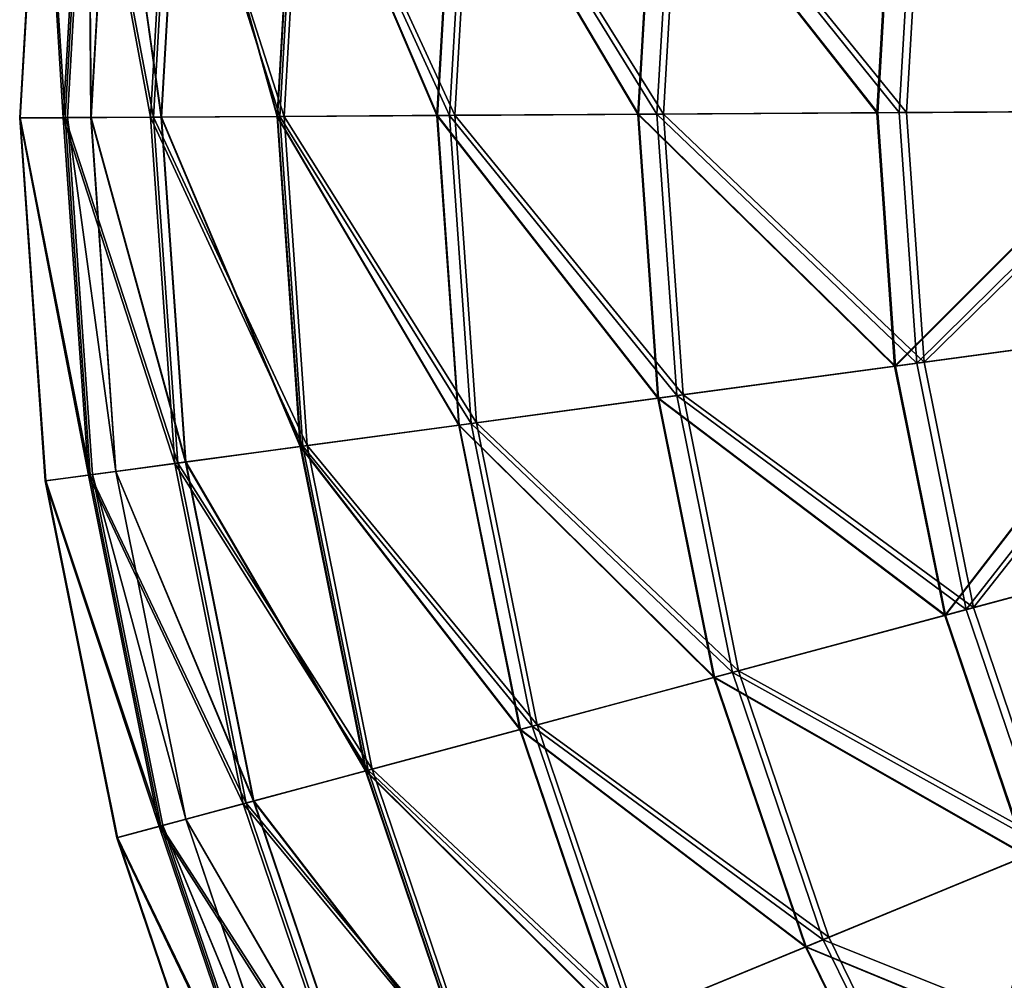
# Model space of a CAD drawing. Header units: millimetres. Extents: x 0 to 153, y 0 to 153.
# Tile 13 of 176: x 0 to 27, y 53 to 79. Entities that reach past the tile are written whole.
import ezdxf

# ---------------------------------------------------------------- set-up
doc = ezdxf.new("R2010")
doc.units = ezdxf.units.MM
doc.header["$LTSCALE"] = 25.4
doc.layers.get('0').update_dxf_attribs({"true_color": 0xff5454})

# ---------------------------------------------------------------- blocks, each defined once
blk = doc.blocks.new('KARO-10305.STL')
at = {"color": 7, "true_color": 0xffffff}
mesh = blk.add_polyface(dxfattribs=at)
corners = [(-75.459, 122.142, 107.766), (-76.064, 131.925, 98.067), (-76.633, 122.135, 98.067), (-74.899, 131.782, 107.766)]
mesh.append_faces([[corners[k] for k in face] for face in [(0, 1, 2), (1, 0, 3)]], dxfattribs={"vtx0": -1, "color": 7})
mesh = blk.add_polyface(dxfattribs=at)
corners = [(-76.064, 131.925, 98.067), (-76.616, 122.135, 88.298), (-76.633, 122.135, 98.067), (-76.047, 131.923, 88.298)]
mesh.append_faces([[corners[k] for k in face] for face in [(0, 1, 2), (1, 0, 3)]], dxfattribs={"vtx0": -1, "color": 7})
mesh = blk.add_polyface(dxfattribs=at)
corners = [(-76.047, 131.923, 88.298), (-75.409, 122.143, 78.603), (-76.616, 122.135, 88.298), (-74.849, 131.776, 78.603)]
mesh.append_faces([[corners[k] for k in face] for face in [(0, 1, 2), (1, 0, 3)]], dxfattribs={"vtx0": -1, "color": 7})
mesh = blk.add_polyface(dxfattribs=at)
corners = [(-73.112, 122.157, 117.249), (-74.899, 131.782, 107.766), (-75.459, 122.142, 107.766), (-72.569, 131.496, 117.249)]
mesh.append_faces([[corners[k] for k in face] for face in [(0, 1, 2), (1, 0, 3)]], dxfattribs={"vtx0": -1, "color": 7})
mesh = blk.add_polyface(dxfattribs=at)
corners = [(-74.849, 131.776, 78.603), (-73.029, 122.157, 69.128), (-75.409, 122.143, 78.603), (-72.486, 131.486, 69.128)]
mesh.append_faces([[corners[k] for k in face] for face in [(0, 1, 2), (1, 0, 3)]], dxfattribs={"vtx0": -1, "color": 7})
mesh = blk.add_polyface(dxfattribs=at)
corners = [(-74.789, 131.769, 93.284), (-74.715, 122.147, 103.284), (-75.348, 122.143, 93.284), (-74.16, 131.691, 103.284)]
mesh.append_faces([[corners[k] for k in face] for face in [(0, 1, 2), (1, 0, 3)]], dxfattribs={"vtx0": -1, "color": 7})
mesh = blk.add_polyface(dxfattribs=at)
corners = [(-74.711, 122.147, 83.285), (-74.789, 131.769, 93.284), (-75.348, 122.143, 93.284), (-74.156, 131.691, 83.285)]
mesh.append_faces([[corners[k] for k in face] for face in [(0, 1, 2), (1, 0, 3)]], dxfattribs={"vtx0": -1, "color": 7})
mesh = blk.add_polyface(dxfattribs=at)
corners = [(-74.16, 131.691, 103.284), (-72.821, 122.158, 113.123), (-74.715, 122.147, 103.284), (-72.28, 131.461, 113.123)]
mesh.append_faces([[corners[k] for k in face] for face in [(0, 1, 2), (1, 0, 3)]], dxfattribs={"vtx0": -1, "color": 7})
mesh = blk.add_polyface(dxfattribs=at)
corners = [(-72.813, 122.158, 73.446), (-74.156, 131.691, 83.285), (-74.711, 122.147, 83.285), (-72.272, 131.46, 73.446)]
mesh.append_faces([[corners[k] for k in face] for face in [(0, 1, 2), (1, 0, 3)]], dxfattribs={"vtx0": -1, "color": 7})
mesh = blk.add_polyface(dxfattribs=at)
corners = [(-69.626, 122.178, 126.376), (-72.569, 131.496, 117.249), (-73.112, 122.157, 117.249), (-69.109, 131.071, 126.376)]
mesh.append_faces([[corners[k] for k in face] for face in [(0, 1, 2), (1, 0, 3)]], dxfattribs={"vtx0": -1, "color": 7})
mesh = blk.add_polyface(dxfattribs=at)
corners = [(-72.486, 131.486, 69.128), (-69.511, 122.178, 60.014), (-73.029, 122.157, 69.128), (-68.995, 131.057, 60.014)]
mesh.append_faces([[corners[k] for k in face] for face in [(0, 1, 2), (1, 0, 3)]], dxfattribs={"vtx0": -1, "color": 7})
mesh = blk.add_polyface(dxfattribs=at)
corners = [(-72.28, 131.461, 113.123), (-69.697, 122.177, 122.643), (-72.821, 122.158, 113.123), (-69.18, 131.08, 122.643)]
mesh.append_faces([[corners[k] for k in face] for face in [(0, 1, 2), (1, 0, 3)]], dxfattribs={"vtx0": -1, "color": 7})
mesh = blk.add_polyface(dxfattribs=at)
corners = [(-69.684, 122.177, 63.927), (-72.272, 131.46, 73.446), (-72.813, 122.158, 73.446), (-69.167, 131.078, 63.927)]
mesh.append_faces([[corners[k] for k in face] for face in [(0, 1, 2), (1, 0, 3)]], dxfattribs={"vtx0": -1, "color": 7})
mesh = blk.add_polyface(dxfattribs=at)
corners = [(-69.18, 131.08, 122.643), (-65.393, 122.203, 131.692), (-69.697, 122.177, 122.643), (-64.908, 130.555, 131.692)]
mesh.append_faces([[corners[k] for k in face] for face in [(0, 1, 2), (1, 0, 3)]], dxfattribs={"vtx0": -1, "color": 7})
mesh = blk.add_polyface(dxfattribs=at)
corners = [(-65.377, 122.203, 54.881), (-69.167, 131.078, 63.927), (-69.684, 122.177, 63.927), (-64.891, 130.553, 54.881)]
mesh.append_faces([[corners[k] for k in face] for face in [(0, 1, 2), (1, 0, 3)]], dxfattribs={"vtx0": -1, "color": 7})
mesh = blk.add_polyface(dxfattribs=at)
corners = [(-65.054, 122.205, 135.009), (-69.109, 131.071, 126.376), (-69.626, 122.178, 126.376), (-64.571, 130.514, 135.009)]
mesh.append_faces([[corners[k] for k in face] for face in [(0, 1, 2), (1, 0, 3)]], dxfattribs={"vtx0": -1, "color": 7})
mesh = blk.add_polyface(dxfattribs=at)
corners = [(-68.995, 131.057, 60.014), (-64.909, 122.206, 51.397), (-69.511, 122.178, 60.014), (-64.427, 130.496, 51.397)]
mesh.append_faces([[corners[k] for k in face] for face in [(0, 1, 2), (1, 0, 3)]], dxfattribs={"vtx0": -1, "color": 7})
mesh = blk.add_polyface(dxfattribs=at)
corners = [(-64.908, 130.555, 131.692), (-59.978, 122.236, 140.122), (-65.393, 122.203, 131.692), (-59.533, 129.895, 140.122)]
mesh.append_faces([[corners[k] for k in face] for face in [(0, 1, 2), (1, 0, 3)]], dxfattribs={"vtx0": -1, "color": 7})
mesh = blk.add_polyface(dxfattribs=at)
corners = [(-59.958, 122.236, 46.452), (-64.891, 130.553, 54.881), (-65.377, 122.203, 54.881), (-59.513, 129.893, 46.452)]
mesh.append_faces([[corners[k] for k in face] for face in [(0, 1, 2), (1, 0, 3)]], dxfattribs={"vtx0": -1, "color": 7})
mesh = blk.add_polyface(dxfattribs=at)
corners = [(-59.464, 122.239, 143.021), (-64.571, 130.514, 135.009), (-65.054, 122.205, 135.009), (-59.022, 129.833, 143.021)]
mesh.append_faces([[corners[k] for k in face] for face in [(0, 1, 2), (1, 0, 3)]], dxfattribs={"vtx0": -1, "color": 7})
mesh = blk.add_polyface(dxfattribs=at)
corners = [(-64.427, 130.496, 51.397), (-59.291, 122.24, 43.404), (-64.909, 122.206, 51.397), (-58.851, 129.812, 43.404)]
mesh.append_faces([[corners[k] for k in face] for face in [(0, 1, 2), (1, 0, 3)]], dxfattribs={"vtx0": -1, "color": 7})
mesh = blk.add_polyface(dxfattribs=at)
corners = [(-59.533, 129.895, 140.122), (-53.54, 122.275, 147.8), (-59.978, 122.236, 140.122), (-53.143, 129.111, 147.8)]
mesh.append_faces([[corners[k] for k in face] for face in [(0, 1, 2), (1, 0, 3)]], dxfattribs={"vtx0": -1, "color": 7})
mesh = blk.add_polyface(dxfattribs=at)
corners = [(-53.517, 122.275, 38.778), (-59.513, 129.893, 46.452), (-59.958, 122.236, 46.452), (-53.12, 129.108, 38.778)]
mesh.append_faces([[corners[k] for k in face] for face in [(0, 1, 2), (1, 0, 3)]], dxfattribs={"vtx0": -1, "color": 7})
mesh = blk.add_polyface(dxfattribs=at)
corners = [(-52.938, 122.279, 150.291), (-59.022, 129.833, 143.021), (-59.464, 122.239, 143.021), (-52.546, 129.038, 150.291)]
mesh.append_faces([[corners[k] for k in face] for face in [(0, 1, 2), (1, 0, 3)]], dxfattribs={"vtx0": -1, "color": 7})
mesh = blk.add_polyface(dxfattribs=at)
corners = [(-58.851, 129.812, 43.404), (-52.741, 122.28, 36.156), (-59.291, 122.24, 43.404), (-52.349, 129.014, 36.156)]
mesh.append_faces([[corners[k] for k in face] for face in [(0, 1, 2), (1, 0, 3)]], dxfattribs={"vtx0": -1, "color": 7})
mesh = blk.add_polyface(dxfattribs=at)
corners = [(-53.143, 129.111, 147.8), (-46.182, 122.32, 154.601), (-53.54, 122.275, 147.8), (-45.839, 128.214, 154.601)]
mesh.append_faces([[corners[k] for k in face] for face in [(0, 1, 2), (1, 0, 3)]], dxfattribs={"vtx0": -1, "color": 7})
mesh = blk.add_polyface(dxfattribs=at)
corners = [(-46.156, 122.32, 31.98), (-53.12, 129.108, 38.778), (-53.517, 122.275, 38.778), (-45.813, 128.211, 31.98)]
mesh.append_faces([[corners[k] for k in face] for face in [(0, 1, 2), (1, 0, 3)]], dxfattribs={"vtx0": -1, "color": 7})
mesh = blk.add_polyface(dxfattribs=at)
corners = [(-45.576, 122.324, 156.712), (-52.546, 129.038, 150.291), (-52.938, 122.279, 150.291), (-45.238, 128.14, 156.712)]
mesh.append_faces([[corners[k] for k in face] for face in [(0, 1, 2), (1, 0, 3)]], dxfattribs={"vtx0": -1, "color": 7})
mesh = blk.add_polyface(dxfattribs=at)
corners = [(-52.349, 129.014, 36.156), (-45.356, 122.325, 29.761), (-52.741, 122.28, 36.156), (-45.019, 128.114, 29.761)]
mesh.append_faces([[corners[k] for k in face] for face in [(0, 1, 2), (1, 0, 3)]], dxfattribs={"vtx0": -1, "color": 7})
mesh = blk.add_polyface(dxfattribs=at)
corners = [(-46.182, 122.32, 154.601), (-53.06, 115.445, 147.8), (-53.54, 122.275, 147.8), (-45.768, 116.43, 154.601)]
mesh.append_faces([[corners[k] for k in face] for face in [(0, 1, 2), (1, 0, 3)]], dxfattribs={"vtx0": -1, "color": 7})
mesh = blk.add_polyface(dxfattribs=at)
corners = [(-53.037, 115.448, 38.778), (-46.156, 122.32, 31.98), (-53.517, 122.275, 38.778), (-45.742, 116.434, 31.98)]
mesh.append_faces([[corners[k] for k in face] for face in [(0, 1, 2), (1, 0, 3)]], dxfattribs={"vtx0": -1, "color": 7})
mesh = blk.add_polyface(dxfattribs=at)
corners = [(-52.464, 115.525, 150.291), (-45.576, 122.324, 156.712), (-52.938, 122.279, 150.291), (-45.167, 116.511, 156.712)]
mesh.append_faces([[corners[k] for k in face] for face in [(0, 1, 2), (1, 0, 3)]], dxfattribs={"vtx0": -1, "color": 7})
mesh = blk.add_polyface(dxfattribs=at)
corners = [(-45.356, 122.325, 29.761), (-52.268, 115.552, 36.156), (-52.741, 122.28, 36.156), (-44.949, 116.541, 29.761)]
mesh.append_faces([[corners[k] for k in face] for face in [(0, 1, 2), (1, 0, 3)]], dxfattribs={"vtx0": -1, "color": 7})
mesh = blk.add_polyface(dxfattribs=at)
corners = [(-74.782, 112.51, 107.766), (-76.633, 122.135, 98.067), (-75.946, 112.353, 98.067), (-75.459, 122.142, 107.766)]
mesh.append_faces([[corners[k] for k in face] for face in [(0, 1, 2), (1, 0, 3)]], dxfattribs={"vtx0": -1, "color": 7})
mesh = blk.add_polyface(dxfattribs=at)
corners = [(-76.633, 122.135, 98.067), (-75.929, 112.355, 88.298), (-75.946, 112.353, 98.067), (-76.616, 122.135, 88.298)]
mesh.append_faces([[corners[k] for k in face] for face in [(0, 1, 2), (1, 0, 3)]], dxfattribs={"vtx0": -1, "color": 7})
mesh = blk.add_polyface(dxfattribs=at)
corners = [(-76.616, 122.135, 88.298), (-74.732, 112.517, 78.603), (-75.929, 112.355, 88.298), (-75.409, 122.143, 78.603)]
mesh.append_faces([[corners[k] for k in face] for face in [(0, 1, 2), (1, 0, 3)]], dxfattribs={"vtx0": -1, "color": 7})
mesh = blk.add_polyface(dxfattribs=at)
corners = [(-72.456, 112.824, 117.249), (-75.459, 122.142, 107.766), (-74.782, 112.51, 107.766), (-73.112, 122.157, 117.249)]
mesh.append_faces([[corners[k] for k in face] for face in [(0, 1, 2), (1, 0, 3)]], dxfattribs={"vtx0": -1, "color": 7})
mesh = blk.add_polyface(dxfattribs=at)
corners = [(-75.409, 122.143, 78.603), (-72.373, 112.836, 69.128), (-74.732, 112.517, 78.603), (-73.029, 122.157, 69.128)]
mesh.append_faces([[corners[k] for k in face] for face in [(0, 1, 2), (1, 0, 3)]], dxfattribs={"vtx0": -1, "color": 7})
mesh = blk.add_polyface(dxfattribs=at)
corners = [(-74.04, 112.61, 83.285), (-75.348, 122.143, 93.284), (-74.672, 112.525, 93.284), (-74.711, 122.147, 83.285)]
mesh.append_faces([[corners[k] for k in face] for face in [(0, 1, 2), (1, 0, 3)]], dxfattribs={"vtx0": -1, "color": 7})
mesh = blk.add_polyface(dxfattribs=at)
corners = [(-75.348, 122.143, 93.284), (-74.044, 112.61, 103.284), (-74.672, 112.525, 93.284), (-74.715, 122.147, 103.284)]
mesh.append_faces([[corners[k] for k in face] for face in [(0, 1, 2), (1, 0, 3)]], dxfattribs={"vtx0": -1, "color": 7})
mesh = blk.add_polyface(dxfattribs=at)
corners = [(-74.715, 122.147, 103.284), (-72.168, 112.863, 113.123), (-74.044, 112.61, 103.284), (-72.821, 122.158, 113.123)]
mesh.append_faces([[corners[k] for k in face] for face in [(0, 1, 2), (1, 0, 3)]], dxfattribs={"vtx0": -1, "color": 7})
mesh = blk.add_polyface(dxfattribs=at)
corners = [(-72.159, 112.865, 73.446), (-74.711, 122.147, 83.285), (-74.04, 112.61, 83.285), (-72.813, 122.158, 73.446)]
mesh.append_faces([[corners[k] for k in face] for face in [(0, 1, 2), (1, 0, 3)]], dxfattribs={"vtx0": -1, "color": 7})
mesh = blk.add_polyface(dxfattribs=at)
corners = [(-69.001, 113.291, 126.376), (-73.112, 122.157, 117.249), (-72.456, 112.824, 117.249), (-69.626, 122.178, 126.376)]
mesh.append_faces([[corners[k] for k in face] for face in [(0, 1, 2), (1, 0, 3)]], dxfattribs={"vtx0": -1, "color": 7})
mesh = blk.add_polyface(dxfattribs=at)
corners = [(-73.029, 122.157, 69.128), (-68.888, 113.307, 60.014), (-72.373, 112.836, 69.128), (-69.511, 122.178, 60.014)]
mesh.append_faces([[corners[k] for k in face] for face in [(0, 1, 2), (1, 0, 3)]], dxfattribs={"vtx0": -1, "color": 7})
mesh = blk.add_polyface(dxfattribs=at)
corners = [(-72.821, 122.158, 113.123), (-69.072, 113.282, 122.643), (-72.168, 112.863, 113.123), (-69.697, 122.177, 122.643)]
mesh.append_faces([[corners[k] for k in face] for face in [(0, 1, 2), (1, 0, 3)]], dxfattribs={"vtx0": -1, "color": 7})
mesh = blk.add_polyface(dxfattribs=at)
corners = [(-69.059, 113.283, 63.927), (-72.813, 122.158, 73.446), (-72.159, 112.865, 73.446), (-69.684, 122.177, 63.927)]
mesh.append_faces([[corners[k] for k in face] for face in [(0, 1, 2), (1, 0, 3)]], dxfattribs={"vtx0": -1, "color": 7})
mesh = blk.add_polyface(dxfattribs=at)
corners = [(-69.697, 122.177, 122.643), (-64.806, 113.858, 131.692), (-69.072, 113.282, 122.643), (-65.393, 122.203, 131.692)]
mesh.append_faces([[corners[k] for k in face] for face in [(0, 1, 2), (1, 0, 3)]], dxfattribs={"vtx0": -1, "color": 7})
mesh = blk.add_polyface(dxfattribs=at)
corners = [(-64.79, 113.86, 54.881), (-69.684, 122.177, 63.927), (-69.059, 113.283, 63.927), (-65.377, 122.203, 54.881)]
mesh.append_faces([[corners[k] for k in face] for face in [(0, 1, 2), (1, 0, 3)]], dxfattribs={"vtx0": -1, "color": 7})
mesh = blk.add_polyface(dxfattribs=at)
corners = [(-64.47, 113.903, 135.009), (-69.626, 122.178, 126.376), (-69.001, 113.291, 126.376), (-65.054, 122.205, 135.009)]
mesh.append_faces([[corners[k] for k in face] for face in [(0, 1, 2), (1, 0, 3)]], dxfattribs={"vtx0": -1, "color": 7})
mesh = blk.add_polyface(dxfattribs=at)
corners = [(-69.511, 122.178, 60.014), (-64.327, 113.923, 51.397), (-68.888, 113.307, 60.014), (-64.909, 122.206, 51.397)]
mesh.append_faces([[corners[k] for k in face] for face in [(0, 1, 2), (1, 0, 3)]], dxfattribs={"vtx0": -1, "color": 7})
mesh = blk.add_polyface(dxfattribs=at)
corners = [(-65.393, 122.203, 131.692), (-59.44, 114.583, 140.122), (-64.806, 113.858, 131.692), (-59.978, 122.236, 140.122)]
mesh.append_faces([[corners[k] for k in face] for face in [(0, 1, 2), (1, 0, 3)]], dxfattribs={"vtx0": -1, "color": 7})
mesh = blk.add_polyface(dxfattribs=at)
corners = [(-59.421, 114.586, 46.452), (-65.377, 122.203, 54.881), (-64.79, 113.86, 54.881), (-59.958, 122.236, 46.452)]
mesh.append_faces([[corners[k] for k in face] for face in [(0, 1, 2), (1, 0, 3)]], dxfattribs={"vtx0": -1, "color": 7})
mesh = blk.add_polyface(dxfattribs=at)
corners = [(-58.93, 114.652, 143.021), (-65.054, 122.205, 135.009), (-64.47, 113.903, 135.009), (-59.464, 122.239, 143.021)]
mesh.append_faces([[corners[k] for k in face] for face in [(0, 1, 2), (1, 0, 3)]], dxfattribs={"vtx0": -1, "color": 7})
mesh = blk.add_polyface(dxfattribs=at)
corners = [(-64.909, 122.206, 51.397), (-58.759, 114.675, 43.404), (-64.327, 113.923, 51.397), (-59.291, 122.24, 43.404)]
mesh.append_faces([[corners[k] for k in face] for face in [(0, 1, 2), (1, 0, 3)]], dxfattribs={"vtx0": -1, "color": 7})
mesh = blk.add_polyface(dxfattribs=at)
corners = [(-59.978, 122.236, 140.122), (-53.06, 115.445, 147.8), (-59.44, 114.583, 140.122), (-53.54, 122.275, 147.8)]
mesh.append_faces([[corners[k] for k in face] for face in [(0, 1, 2), (1, 0, 3)]], dxfattribs={"vtx0": -1, "color": 7})
mesh = blk.add_polyface(dxfattribs=at)
corners = [(-53.037, 115.448, 38.778), (-59.958, 122.236, 46.452), (-59.421, 114.586, 46.452), (-53.517, 122.275, 38.778)]
mesh.append_faces([[corners[k] for k in face] for face in [(0, 1, 2), (1, 0, 3)]], dxfattribs={"vtx0": -1, "color": 7})
mesh = blk.add_polyface(dxfattribs=at)
corners = [(-52.464, 115.525, 150.291), (-59.464, 122.239, 143.021), (-58.93, 114.652, 143.021), (-52.938, 122.279, 150.291)]
mesh.append_faces([[corners[k] for k in face] for face in [(0, 1, 2), (1, 0, 3)]], dxfattribs={"vtx0": -1, "color": 7})
mesh = blk.add_polyface(dxfattribs=at)
corners = [(-59.291, 122.24, 43.404), (-52.268, 115.552, 36.156), (-58.759, 114.675, 43.404), (-52.741, 122.28, 36.156)]
mesh.append_faces([[corners[k] for k in face] for face in [(0, 1, 2), (1, 0, 3)]], dxfattribs={"vtx0": -1, "color": 7})
mesh = blk.add_polyface(dxfattribs=at)
corners = [(-51.129, 108.888, 150.291), (-45.167, 116.511, 156.712), (-52.464, 115.525, 150.291), (-44.019, 110.799, 156.712)]
mesh.append_faces([[corners[k] for k in face] for face in [(0, 1, 2), (1, 0, 3)]], dxfattribs={"vtx0": -1, "color": 7})
mesh = blk.add_polyface(dxfattribs=at)
corners = [(-44.949, 116.541, 29.761), (-50.938, 108.939, 36.156), (-52.268, 115.552, 36.156), (-43.806, 110.856, 29.761)]
mesh.append_faces([[corners[k] for k in face] for face in [(0, 1, 2), (1, 0, 3)]], dxfattribs={"vtx0": -1, "color": 7})
mesh = blk.add_polyface(dxfattribs=at)
corners = [(-45.768, 116.43, 154.601), (-51.71, 108.732, 147.8), (-53.06, 115.445, 147.8), (-44.604, 110.642, 154.601)]
mesh.append_faces([[corners[k] for k in face] for face in [(0, 1, 2), (1, 0, 3)]], dxfattribs={"vtx0": -1, "color": 7})
mesh = blk.add_polyface(dxfattribs=at)
corners = [(-51.688, 108.738, 38.778), (-45.742, 116.434, 31.98), (-53.037, 115.448, 38.778), (-44.579, 110.648, 31.98)]
mesh.append_faces([[corners[k] for k in face] for face in [(0, 1, 2), (1, 0, 3)]], dxfattribs={"vtx0": -1, "color": 7})
mesh = blk.add_polyface(dxfattribs=at)
corners = [(-59.44, 114.583, 140.122), (-51.71, 108.732, 147.8), (-57.928, 107.061, 140.122), (-53.06, 115.445, 147.8)]
mesh.append_faces([[corners[k] for k in face] for face in [(0, 1, 2), (1, 0, 3)]], dxfattribs={"vtx0": -1, "color": 7})
mesh = blk.add_polyface(dxfattribs=at)
corners = [(-51.688, 108.738, 38.778), (-59.421, 114.586, 46.452), (-57.909, 107.066, 46.452), (-53.037, 115.448, 38.778)]
mesh.append_faces([[corners[k] for k in face] for face in [(0, 1, 2), (1, 0, 3)]], dxfattribs={"vtx0": -1, "color": 7})
mesh = blk.add_polyface(dxfattribs=at)
corners = [(-51.129, 108.888, 150.291), (-58.93, 114.652, 143.021), (-57.431, 107.195, 143.021), (-52.464, 115.525, 150.291)]
mesh.append_faces([[corners[k] for k in face] for face in [(0, 1, 2), (1, 0, 3)]], dxfattribs={"vtx0": -1, "color": 7})
mesh = blk.add_polyface(dxfattribs=at)
corners = [(-58.759, 114.675, 43.404), (-50.938, 108.939, 36.156), (-57.264, 107.24, 43.404), (-52.268, 115.552, 36.156)]
mesh.append_faces([[corners[k] for k in face] for face in [(0, 1, 2), (1, 0, 3)]], dxfattribs={"vtx0": -1, "color": 7})
mesh = blk.add_polyface(dxfattribs=at)
corners = [(-57.431, 107.195, 143.021), (-64.47, 113.903, 135.009), (-62.83, 105.744, 135.009), (-58.93, 114.652, 143.021)]
mesh.append_faces([[corners[k] for k in face] for face in [(0, 1, 2), (1, 0, 3)]], dxfattribs={"vtx0": -1, "color": 7})
mesh = blk.add_polyface(dxfattribs=at)
corners = [(-64.327, 113.923, 51.397), (-57.264, 107.24, 43.404), (-62.69, 105.782, 51.397), (-58.759, 114.675, 43.404)]
mesh.append_faces([[corners[k] for k in face] for face in [(0, 1, 2), (1, 0, 3)]], dxfattribs={"vtx0": -1, "color": 7})
mesh = blk.add_polyface(dxfattribs=at)
corners = [(-64.806, 113.858, 131.692), (-57.928, 107.061, 140.122), (-63.157, 105.656, 131.692), (-59.44, 114.583, 140.122)]
mesh.append_faces([[corners[k] for k in face] for face in [(0, 1, 2), (1, 0, 3)]], dxfattribs={"vtx0": -1, "color": 7})
mesh = blk.add_polyface(dxfattribs=at)
corners = [(-57.909, 107.066, 46.452), (-64.79, 113.86, 54.881), (-63.142, 105.66, 54.881), (-59.421, 114.586, 46.452)]
mesh.append_faces([[corners[k] for k in face] for face in [(0, 1, 2), (1, 0, 3)]], dxfattribs={"vtx0": -1, "color": 7})
mesh = blk.add_polyface(dxfattribs=at)
corners = [(-69.072, 113.282, 122.643), (-63.157, 105.656, 131.692), (-67.314, 104.539, 122.643), (-64.806, 113.858, 131.692)]
mesh.append_faces([[corners[k] for k in face] for face in [(0, 1, 2), (1, 0, 3)]], dxfattribs={"vtx0": -1, "color": 7})
mesh = blk.add_polyface(dxfattribs=at)
corners = [(-63.142, 105.66, 54.881), (-69.059, 113.283, 63.927), (-67.302, 104.542, 63.927), (-64.79, 113.86, 54.881)]
mesh.append_faces([[corners[k] for k in face] for face in [(0, 1, 2), (1, 0, 3)]], dxfattribs={"vtx0": -1, "color": 7})
mesh = blk.add_polyface(dxfattribs=at)
corners = [(-62.83, 105.744, 135.009), (-69.001, 113.291, 126.376), (-67.246, 104.557, 126.376), (-64.47, 113.903, 135.009)]
mesh.append_faces([[corners[k] for k in face] for face in [(0, 1, 2), (1, 0, 3)]], dxfattribs={"vtx0": -1, "color": 7})
mesh = blk.add_polyface(dxfattribs=at)
corners = [(-68.888, 113.307, 60.014), (-62.69, 105.782, 51.397), (-67.135, 104.587, 60.014), (-64.327, 113.923, 51.397)]
mesh.append_faces([[corners[k] for k in face] for face in [(0, 1, 2), (1, 0, 3)]], dxfattribs={"vtx0": -1, "color": 7})
mesh = blk.add_polyface(dxfattribs=at)
corners = [(-67.246, 104.557, 126.376), (-72.456, 112.824, 117.249), (-70.612, 103.653, 117.249), (-69.001, 113.291, 126.376)]
mesh.append_faces([[corners[k] for k in face] for face in [(0, 1, 2), (1, 0, 3)]], dxfattribs={"vtx0": -1, "color": 7})
mesh = blk.add_polyface(dxfattribs=at)
corners = [(-72.373, 112.836, 69.128), (-67.135, 104.587, 60.014), (-70.531, 103.674, 69.128), (-68.888, 113.307, 60.014)]
mesh.append_faces([[corners[k] for k in face] for face in [(0, 1, 2), (1, 0, 3)]], dxfattribs={"vtx0": -1, "color": 7})
mesh = blk.add_polyface(dxfattribs=at)
corners = [(-72.168, 112.863, 113.123), (-67.314, 104.539, 122.643), (-70.331, 103.728, 113.123), (-69.072, 113.282, 122.643)]
mesh.append_faces([[corners[k] for k in face] for face in [(0, 1, 2), (1, 0, 3)]], dxfattribs={"vtx0": -1, "color": 7})
mesh = blk.add_polyface(dxfattribs=at)
corners = [(-67.302, 104.542, 63.927), (-72.159, 112.865, 73.446), (-70.323, 103.73, 73.446), (-69.059, 113.283, 63.927)]
mesh.append_faces([[corners[k] for k in face] for face in [(0, 1, 2), (1, 0, 3)]], dxfattribs={"vtx0": -1, "color": 7})
mesh = blk.add_polyface(dxfattribs=at)
corners = [(-70.612, 103.653, 117.249), (-74.782, 112.51, 107.766), (-72.879, 103.044, 107.766), (-72.456, 112.824, 117.249)]
mesh.append_faces([[corners[k] for k in face] for face in [(0, 1, 2), (1, 0, 3)]], dxfattribs={"vtx0": -1, "color": 7})
mesh = blk.add_polyface(dxfattribs=at)
corners = [(-74.732, 112.517, 78.603), (-70.531, 103.674, 69.128), (-72.83, 103.057, 78.603), (-72.373, 112.836, 69.128)]
mesh.append_faces([[corners[k] for k in face] for face in [(0, 1, 2), (1, 0, 3)]], dxfattribs={"vtx0": -1, "color": 7})
mesh = blk.add_polyface(dxfattribs=at)
corners = [(-74.044, 112.61, 103.284), (-70.331, 103.728, 113.123), (-72.16, 103.237, 103.284), (-72.168, 112.863, 113.123)]
mesh.append_faces([[corners[k] for k in face] for face in [(0, 1, 2), (1, 0, 3)]], dxfattribs={"vtx0": -1, "color": 7})
mesh = blk.add_polyface(dxfattribs=at)
corners = [(-70.323, 103.73, 73.446), (-74.04, 112.61, 83.285), (-72.156, 103.238, 83.285), (-72.159, 112.865, 73.446)]
mesh.append_faces([[corners[k] for k in face] for face in [(0, 1, 2), (1, 0, 3)]], dxfattribs={"vtx0": -1, "color": 7})
mesh = blk.add_polyface(dxfattribs=at)
corners = [(-72.879, 103.044, 107.766), (-75.946, 112.353, 98.067), (-74.013, 102.739, 98.067), (-74.782, 112.51, 107.766)]
mesh.append_faces([[corners[k] for k in face] for face in [(0, 1, 2), (1, 0, 3)]], dxfattribs={"vtx0": -1, "color": 7})
mesh = blk.add_polyface(dxfattribs=at)
corners = [(-75.929, 112.355, 88.298), (-72.83, 103.057, 78.603), (-73.996, 102.743, 88.298), (-74.732, 112.517, 78.603)]
mesh.append_faces([[corners[k] for k in face] for face in [(0, 1, 2), (1, 0, 3)]], dxfattribs={"vtx0": -1, "color": 7})
mesh = blk.add_polyface(dxfattribs=at)
corners = [(-72.156, 103.238, 83.285), (-74.672, 112.525, 93.284), (-72.772, 103.072, 93.284), (-74.04, 112.61, 83.285)]
mesh.append_faces([[corners[k] for k in face] for face in [(0, 1, 2), (1, 0, 3)]], dxfattribs={"vtx0": -1, "color": 7})
mesh = blk.add_polyface(dxfattribs=at)
corners = [(-74.672, 112.525, 93.284), (-72.16, 103.237, 103.284), (-72.772, 103.072, 93.284), (-74.044, 112.61, 103.284)]
mesh.append_faces([[corners[k] for k in face] for face in [(0, 1, 2), (1, 0, 3)]], dxfattribs={"vtx0": -1, "color": 7})
mesh = blk.add_polyface(dxfattribs=at)
corners = [(-75.946, 112.353, 98.067), (-73.996, 102.743, 88.298), (-74.013, 102.739, 98.067), (-75.929, 112.355, 88.298)]
mesh.append_faces([[corners[k] for k in face] for face in [(0, 1, 2), (1, 0, 3)]], dxfattribs={"vtx0": -1, "color": 7})
mesh = blk.add_polyface(dxfattribs=at)
corners = [(-44.604, 110.642, 154.601), (-49.513, 102.247, 147.8), (-51.71, 108.732, 147.8), (-42.71, 105.05, 154.601)]
mesh.append_faces([[corners[k] for k in face] for face in [(0, 1, 2), (1, 0, 3)]], dxfattribs={"vtx0": -1, "color": 7})
mesh = blk.add_polyface(dxfattribs=at)
corners = [(-49.492, 102.256, 38.778), (-44.579, 110.648, 31.98), (-51.688, 108.738, 38.778), (-42.685, 105.059, 31.98)]
mesh.append_faces([[corners[k] for k in face] for face in [(0, 1, 2), (1, 0, 3)]], dxfattribs={"vtx0": -1, "color": 7})
mesh = blk.add_polyface(dxfattribs=at)
corners = [(-48.957, 102.476, 150.291), (-44.019, 110.799, 156.712), (-51.129, 108.888, 150.291), (-42.149, 105.28, 156.712)]
mesh.append_faces([[corners[k] for k in face] for face in [(0, 1, 2), (1, 0, 3)]], dxfattribs={"vtx0": -1, "color": 7})
mesh = blk.add_polyface(dxfattribs=at)
corners = [(-43.806, 110.856, 29.761), (-48.774, 102.551, 36.156), (-50.938, 108.939, 36.156), (-41.946, 105.364, 29.761)]
mesh.append_faces([[corners[k] for k in face] for face in [(0, 1, 2), (1, 0, 3)]], dxfattribs={"vtx0": -1, "color": 7})
mesh = blk.add_polyface(dxfattribs=at)
corners = [(-48.957, 102.476, 150.291), (-57.431, 107.195, 143.021), (-54.99, 99.991, 143.021), (-51.129, 108.888, 150.291)]
mesh.append_faces([[corners[k] for k in face] for face in [(0, 1, 2), (1, 0, 3)]], dxfattribs={"vtx0": -1, "color": 7})
mesh = blk.add_polyface(dxfattribs=at)
corners = [(-57.264, 107.24, 43.404), (-48.774, 102.551, 36.156), (-54.831, 100.056, 43.404), (-50.938, 108.939, 36.156)]
mesh.append_faces([[corners[k] for k in face] for face in [(0, 1, 2), (1, 0, 3)]], dxfattribs={"vtx0": -1, "color": 7})
mesh = blk.add_polyface(dxfattribs=at)
corners = [(-57.928, 107.061, 140.122), (-49.513, 102.247, 147.8), (-55.466, 99.795, 140.122), (-51.71, 108.732, 147.8)]
mesh.append_faces([[corners[k] for k in face] for face in [(0, 1, 2), (1, 0, 3)]], dxfattribs={"vtx0": -1, "color": 7})
mesh = blk.add_polyface(dxfattribs=at)
corners = [(-49.492, 102.256, 38.778), (-57.909, 107.066, 46.452), (-55.448, 99.802, 46.452), (-51.688, 108.738, 38.778)]
mesh.append_faces([[corners[k] for k in face] for face in [(0, 1, 2), (1, 0, 3)]], dxfattribs={"vtx0": -1, "color": 7})
mesh = blk.add_polyface(dxfattribs=at)
corners = [(-54.99, 99.991, 143.021), (-62.83, 105.744, 135.009), (-60.16, 97.861, 135.009), (-57.431, 107.195, 143.021)]
mesh.append_faces([[corners[k] for k in face] for face in [(0, 1, 2), (1, 0, 3)]], dxfattribs={"vtx0": -1, "color": 7})
mesh = blk.add_polyface(dxfattribs=at)
corners = [(-62.69, 105.782, 51.397), (-54.831, 100.056, 43.404), (-60.026, 97.917, 51.397), (-57.264, 107.24, 43.404)]
mesh.append_faces([[corners[k] for k in face] for face in [(0, 1, 2), (1, 0, 3)]], dxfattribs={"vtx0": -1, "color": 7})
mesh = blk.add_polyface(dxfattribs=at)
corners = [(-63.157, 105.656, 131.692), (-55.466, 99.795, 140.122), (-60.473, 97.732, 131.692), (-57.928, 107.061, 140.122)]
mesh.append_faces([[corners[k] for k in face] for face in [(0, 1, 2), (1, 0, 3)]], dxfattribs={"vtx0": -1, "color": 7})
mesh = blk.add_polyface(dxfattribs=at)
corners = [(-55.448, 99.802, 46.452), (-63.142, 105.66, 54.881), (-60.458, 97.738, 54.881), (-57.909, 107.066, 46.452)]
mesh.append_faces([[corners[k] for k in face] for face in [(0, 1, 2), (1, 0, 3)]], dxfattribs={"vtx0": -1, "color": 7})
mesh = blk.add_polyface(dxfattribs=at)
corners = [(-67.314, 104.539, 122.643), (-60.473, 97.732, 131.692), (-64.453, 96.093, 122.643), (-63.157, 105.656, 131.692)]
mesh.append_faces([[corners[k] for k in face] for face in [(0, 1, 2), (1, 0, 3)]], dxfattribs={"vtx0": -1, "color": 7})
mesh = blk.add_polyface(dxfattribs=at)
corners = [(-60.458, 97.738, 54.881), (-67.302, 104.542, 63.927), (-64.441, 96.098, 63.927), (-63.142, 105.66, 54.881)]
mesh.append_faces([[corners[k] for k in face] for face in [(0, 1, 2), (1, 0, 3)]], dxfattribs={"vtx0": -1, "color": 7})
mesh = blk.add_polyface(dxfattribs=at)
corners = [(-60.16, 97.861, 135.009), (-67.246, 104.557, 126.376), (-64.387, 96.12, 126.376), (-62.83, 105.744, 135.009)]
mesh.append_faces([[corners[k] for k in face] for face in [(0, 1, 2), (1, 0, 3)]], dxfattribs={"vtx0": -1, "color": 7})
mesh = blk.add_polyface(dxfattribs=at)
corners = [(-67.135, 104.587, 60.014), (-60.026, 97.917, 51.397), (-64.281, 96.164, 60.014), (-62.69, 105.782, 51.397)]
mesh.append_faces([[corners[k] for k in face] for face in [(0, 1, 2), (1, 0, 3)]], dxfattribs={"vtx0": -1, "color": 7})
mesh = blk.add_polyface(dxfattribs=at)
corners = [(-64.387, 96.12, 126.376), (-70.612, 103.653, 117.249), (-67.61, 94.792, 117.249), (-67.246, 104.557, 126.376)]
mesh.append_faces([[corners[k] for k in face] for face in [(0, 1, 2), (1, 0, 3)]], dxfattribs={"vtx0": -1, "color": 7})
mesh = blk.add_polyface(dxfattribs=at)
corners = [(-70.531, 103.674, 69.128), (-64.281, 96.164, 60.014), (-67.533, 94.824, 69.128), (-67.135, 104.587, 60.014)]
mesh.append_faces([[corners[k] for k in face] for face in [(0, 1, 2), (1, 0, 3)]], dxfattribs={"vtx0": -1, "color": 7})
mesh = blk.add_polyface(dxfattribs=at)
corners = [(-70.331, 103.728, 113.123), (-64.453, 96.093, 122.643), (-67.341, 94.903, 113.123), (-67.314, 104.539, 122.643)]
mesh.append_faces([[corners[k] for k in face] for face in [(0, 1, 2), (1, 0, 3)]], dxfattribs={"vtx0": -1, "color": 7})
mesh = blk.add_polyface(dxfattribs=at)
corners = [(-64.441, 96.098, 63.927), (-70.323, 103.73, 73.446), (-67.333, 94.906, 73.446), (-67.302, 104.542, 63.927)]
mesh.append_faces([[corners[k] for k in face] for face in [(0, 1, 2), (1, 0, 3)]], dxfattribs={"vtx0": -1, "color": 7})
mesh = blk.add_polyface(dxfattribs=at)
corners = [(-72.16, 103.237, 103.284), (-67.341, 94.903, 113.123), (-69.092, 94.182, 103.284), (-70.331, 103.728, 113.123)]
mesh.append_faces([[corners[k] for k in face] for face in [(0, 1, 2), (1, 0, 3)]], dxfattribs={"vtx0": -1, "color": 7})
mesh = blk.add_polyface(dxfattribs=at)
corners = [(-67.333, 94.906, 73.446), (-72.156, 103.238, 83.285), (-69.089, 94.183, 83.285), (-70.323, 103.73, 73.446)]
mesh.append_faces([[corners[k] for k in face] for face in [(0, 1, 2), (1, 0, 3)]], dxfattribs={"vtx0": -1, "color": 7})
mesh = blk.add_polyface(dxfattribs=at)
corners = [(-67.61, 94.792, 117.249), (-72.879, 103.044, 107.766), (-69.781, 93.898, 107.766), (-70.612, 103.653, 117.249)]
mesh.append_faces([[corners[k] for k in face] for face in [(0, 1, 2), (1, 0, 3)]], dxfattribs={"vtx0": -1, "color": 7})
mesh = blk.add_polyface(dxfattribs=at)
corners = [(-72.83, 103.057, 78.603), (-67.533, 94.824, 69.128), (-69.734, 93.917, 78.603), (-70.531, 103.674, 69.128)]
mesh.append_faces([[corners[k] for k in face] for face in [(0, 1, 2), (1, 0, 3)]], dxfattribs={"vtx0": -1, "color": 7})
mesh = blk.add_polyface(dxfattribs=at)
corners = [(-69.089, 94.183, 83.285), (-72.772, 103.072, 93.284), (-69.678, 93.94, 93.284), (-72.156, 103.238, 83.285)]
mesh.append_faces([[corners[k] for k in face] for face in [(0, 1, 2), (1, 0, 3)]], dxfattribs={"vtx0": -1, "color": 7})
mesh = blk.add_polyface(dxfattribs=at)
corners = [(-72.772, 103.072, 93.284), (-69.092, 94.182, 103.284), (-69.678, 93.94, 93.284), (-72.16, 103.237, 103.284)]
mesh.append_faces([[corners[k] for k in face] for face in [(0, 1, 2), (1, 0, 3)]], dxfattribs={"vtx0": -1, "color": 7})
mesh = blk.add_polyface(dxfattribs=at)
corners = [(-69.781, 93.898, 107.766), (-74.013, 102.739, 98.067), (-70.866, 93.451, 98.067), (-72.879, 103.044, 107.766)]
mesh.append_faces([[corners[k] for k in face] for face in [(0, 1, 2), (1, 0, 3)]], dxfattribs={"vtx0": -1, "color": 7})
mesh = blk.add_polyface(dxfattribs=at)
corners = [(-73.996, 102.743, 88.298), (-69.734, 93.917, 78.603), (-70.851, 93.457, 88.298), (-72.83, 103.057, 78.603)]
mesh.append_faces([[corners[k] for k in face] for face in [(0, 1, 2), (1, 0, 3)]], dxfattribs={"vtx0": -1, "color": 7})
mesh = blk.add_polyface(dxfattribs=at)
corners = [(-74.013, 102.739, 98.067), (-70.851, 93.457, 88.298), (-70.866, 93.451, 98.067), (-73.996, 102.743, 88.298)]
mesh.append_faces([[corners[k] for k in face] for face in [(0, 1, 2), (1, 0, 3)]], dxfattribs={"vtx0": -1, "color": 7})
mesh = blk.add_polyface(dxfattribs=at)
corners = [(-45.983, 96.394, 150.291), (-54.99, 99.991, 143.021), (-51.649, 93.158, 143.021), (-48.957, 102.476, 150.291)]
mesh.append_faces([[corners[k] for k in face] for face in [(0, 1, 2), (1, 0, 3)]], dxfattribs={"vtx0": -1, "color": 7})
mesh = blk.add_polyface(dxfattribs=at)
corners = [(-48.774, 102.551, 36.156), (-51.499, 93.243, 43.404), (-54.831, 100.056, 43.404), (-45.811, 96.492, 36.156)]
mesh.append_faces([[corners[k] for k in face] for face in [(0, 1, 2), (1, 0, 3)]], dxfattribs={"vtx0": -1, "color": 7})
mesh = blk.add_polyface(dxfattribs=at)
corners = [(-55.466, 99.795, 140.122), (-46.505, 96.096, 147.8), (-52.096, 92.903, 140.122), (-49.513, 102.247, 147.8)]
mesh.append_faces([[corners[k] for k in face] for face in [(0, 1, 2), (1, 0, 3)]], dxfattribs={"vtx0": -1, "color": 7})
mesh = blk.add_polyface(dxfattribs=at)
corners = [(-46.485, 96.107, 38.778), (-55.448, 99.802, 46.452), (-52.078, 92.912, 46.452), (-49.492, 102.256, 38.778)]
mesh.append_faces([[corners[k] for k in face] for face in [(0, 1, 2), (1, 0, 3)]], dxfattribs={"vtx0": -1, "color": 7})
mesh = blk.add_polyface(dxfattribs=at)
corners = [(-60.026, 97.917, 51.397), (-51.499, 93.243, 43.404), (-56.377, 90.457, 51.397), (-54.831, 100.056, 43.404)]
mesh.append_faces([[corners[k] for k in face] for face in [(0, 1, 2), (1, 0, 3)]], dxfattribs={"vtx0": -1, "color": 7})
mesh = blk.add_polyface(dxfattribs=at)
corners = [(-60.473, 97.732, 131.692), (-52.096, 92.903, 140.122), (-56.797, 90.217, 131.692), (-55.466, 99.795, 140.122)]
mesh.append_faces([[corners[k] for k in face] for face in [(0, 1, 2), (1, 0, 3)]], dxfattribs={"vtx0": -1, "color": 7})
mesh = blk.add_polyface(dxfattribs=at)
corners = [(-52.078, 92.912, 46.452), (-60.458, 97.738, 54.881), (-56.783, 90.225, 54.881), (-55.448, 99.802, 46.452)]
mesh.append_faces([[corners[k] for k in face] for face in [(0, 1, 2), (1, 0, 3)]], dxfattribs={"vtx0": -1, "color": 7})
mesh = blk.add_polyface(dxfattribs=at)
corners = [(-51.649, 93.158, 143.021), (-60.16, 97.861, 135.009), (-56.503, 90.385, 135.009), (-54.99, 99.991, 143.021)]
mesh.append_faces([[corners[k] for k in face] for face in [(0, 1, 2), (1, 0, 3)]], dxfattribs={"vtx0": -1, "color": 7})

msp = doc.modelspace()

# ---------------------------------------------------------------- block references
at = {"color": 0}
msp.add_blockref('KARO-10305.STL', (76.633, -46.096, -13.39), dxfattribs=at)

doc.saveas('drawing.dxf')
